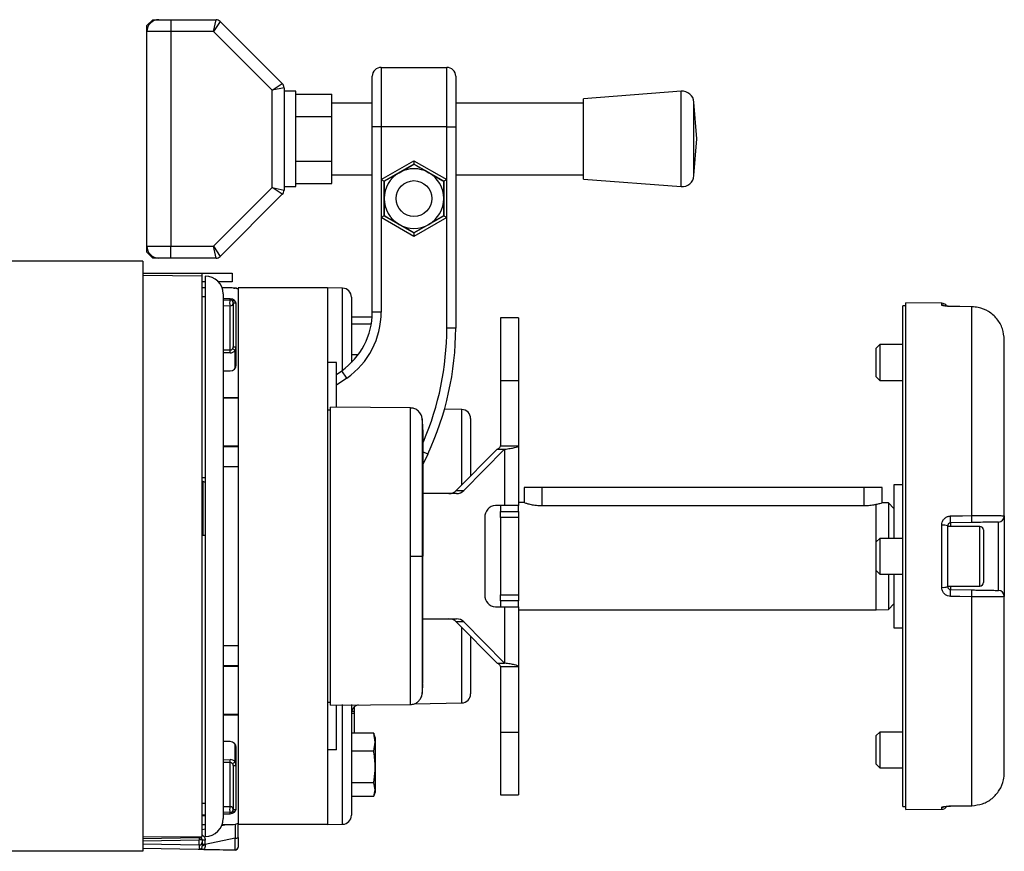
# Model space of a CAD drawing. Header units: millimetres. Extents: x 0 to 420, y 0 to 297.
# Tile 17 of 18: x 318 to 342, y 210 to 230. Entities that reach past the tile are written whole.
import ezdxf

# ---------------------------------------------------------------- set-up
doc = ezdxf.new("R2010")
doc.units = ezdxf.units.MM

msp = doc.modelspace()

# ---------------------------------------------------------------- linework, layer by layer
at = {"color": 7, "linetype": 'Continuous', "lineweight": 25}
for p, q in [((321.0954, 230.1711), (321.2438, 230.3195)), ((321.0954, 230.0227), (321.0954, 230.1711)), ((321.2438, 230.3195), (321.3922, 230.3195)), ((321.3922, 230.3195), (321.689, 230.3195)), ((321.689, 230.3195), (321.689, 230.0227)), ((321.689, 230.3195), (322.8148, 230.3195)), ((322.7533, 230.0227), (322.8148, 230.3195)), ((322.9197, 230.276), (322.7533, 230.0227)), ((322.9197, 230.276), (324.4653, 228.7305)), ((321.689, 230.0227), (321.0954, 230.0227)), ((321.0954, 224.68), (321.0954, 230.0227)), ((321.689, 230.0227), (321.689, 224.68)), ((322.7533, 230.0227), (321.689, 230.0227)), ((324.2119, 228.5641), (322.7533, 230.0227)), ((326.9262, 229.1322), (326.9262, 227.6482)), ((326.9262, 229.1322), (328.5587, 229.1322)), ((328.5587, 227.6482), (328.5587, 229.1322)), ((326.7036, 227.6482), (326.7036, 228.9096)), ((328.7813, 228.9096), (328.7813, 227.6482)), ((324.2119, 228.5641), (324.4653, 228.7305)), ((324.5087, 228.6255), (324.2119, 228.5641)), ((324.2119, 226.1386), (324.2119, 228.5641)), ((324.5087, 228.6255), (324.5087, 226.0772)), ((324.8055, 228.5386), (324.5087, 228.5386)), ((324.8055, 227.3514), (324.8055, 228.5386)), ((324.8055, 228.4652), (325.696, 228.4652)), ((325.696, 227.9083), (325.696, 228.4652)), ((334.3928, 228.5386), (331.9614, 228.3531)), ((334.3928, 226.1641), (334.3928, 228.5386)), ((326.7036, 228.2418), (325.696, 228.2418)), ((331.9614, 228.2418), (328.7813, 228.2418)), ((331.9614, 226.3496), (331.9614, 228.3531)), ((334.7811, 227.3514), (334.7114, 228.2652)), ((334.7114, 226.4375), (334.7114, 228.2652)), ((324.8055, 227.9083), (325.696, 227.9083)), ((325.696, 226.7944), (325.696, 227.9083)), ((326.7036, 223.0403), (326.7036, 227.6482)), ((326.9262, 227.6482), (326.7036, 227.6482)), ((328.5587, 227.6482), (326.9262, 227.6482)), ((326.9262, 227.6482), (326.9262, 226.3385)), ((328.5587, 226.3385), (328.5587, 227.6482)), ((328.5587, 227.6482), (328.7813, 227.6482)), ((328.7813, 227.6482), (328.7813, 222.6415)), ((324.8055, 226.1641), (324.8055, 227.3514)), ((334.7114, 226.4375), (334.7811, 227.3514)), ((324.8055, 226.7944), (325.696, 226.7944)), ((325.696, 226.2375), (325.696, 226.7944)), ((326.9262, 226.3385), (327.7425, 226.8098)), ((327.7425, 226.7241), (327.0004, 226.2957)), ((327.3714, 226.5099), (327.7425, 226.7241)), ((327.7425, 226.8098), (328.5587, 226.3385)), ((327.7425, 226.8098), (327.7425, 226.7241)), ((328.4845, 226.2957), (327.7425, 226.7241)), ((325.696, 226.4609), (326.7036, 226.4609)), ((327.0004, 226.2957), (327.3714, 226.5099)), ((328.7813, 226.4609), (331.9614, 226.4609)), ((324.8055, 226.2375), (325.696, 226.2375)), ((326.9262, 226.3385), (326.9262, 225.396)), ((326.9262, 226.3385), (327.0004, 226.2957)), ((327.0004, 225.8673), (327.0004, 226.2957)), ((327.0004, 226.2957), (327.0004, 225.4389)), ((328.5587, 226.3385), (328.4845, 226.2957)), ((328.4845, 226.2957), (328.4845, 225.8673)), ((328.4845, 225.4389), (328.4845, 226.2957)), ((328.5587, 225.396), (328.5587, 226.3385)), ((331.9614, 226.3496), (334.3928, 226.1641)), ((322.7533, 224.68), (324.2119, 226.1386)), ((324.4653, 225.9722), (322.9197, 224.4267)), ((324.4653, 225.9722), (324.2119, 226.1386)), ((324.2119, 226.1386), (324.5087, 226.0772)), ((324.5087, 226.1641), (324.8055, 226.1641)), ((327.0004, 225.4389), (327.0004, 225.8673)), ((328.4845, 225.8673), (328.4845, 225.4389)), ((327.0004, 225.4389), (326.9262, 225.396)), ((326.9262, 225.396), (326.9262, 223.0403)), ((327.7425, 224.9248), (326.9262, 225.396)), ((327.0004, 225.4389), (327.7425, 225.0105)), ((327.7425, 225.0105), (328.4845, 225.4389)), ((328.5587, 225.396), (327.7425, 224.9248)), ((328.1135, 225.2247), (327.7425, 225.0105)), ((328.4845, 225.4389), (328.1135, 225.2247)), ((328.4845, 225.4389), (328.5587, 225.396)), ((328.5587, 222.6415), (328.5587, 225.396)), ((327.7425, 225.0105), (327.7425, 224.9248)), ((321.0954, 224.68), (321.689, 224.68)), ((321.0954, 224.5316), (321.0954, 224.68)), ((321.2438, 224.3832), (321.0954, 224.5316)), ((321.689, 224.3832), (321.689, 224.68)), ((321.689, 224.68), (322.7533, 224.68)), ((322.8148, 224.3832), (322.7533, 224.68)), ((322.7533, 224.68), (322.9197, 224.4267)), ((320.99, 224.309), (291.3086, 224.309)), ((320.99, 224.309), (320.99, 209.6168)), ((321.3922, 224.3832), (321.2438, 224.3832)), ((321.689, 224.3832), (321.3922, 224.3832)), ((322.8148, 224.3832), (321.689, 224.3832)), ((320.99, 224.0122), (322.474, 224.0122)), ((322.474, 224.0122), (323.2161, 224.0122)), ((322.474, 223.938), (322.474, 224.0122)), ((323.2161, 224.0122), (323.2161, 223.7896)), ((322.474, 223.938), (320.99, 223.9515)), ((322.474, 209.9878), (322.474, 223.938)), ((322.5482, 223.7896), (322.474, 223.7896)), ((322.5482, 223.938), (322.5482, 222.7581)), ((323.2161, 223.7896), (322.8801, 223.7896)), ((322.5482, 223.6412), (322.474, 223.6412)), ((323.2161, 223.6412), (322.968, 223.6412)), ((322.9934, 223.4928), (322.9934, 210.433)), ((323.2539, 223.6393), (323.289, 223.6399)), ((325.5906, 223.6412), (323.3645, 223.6412)), ((323.3645, 223.6412), (323.3645, 210.2846)), ((325.9655, 223.6347), (325.5906, 223.6412)), ((325.5906, 223.6412), (325.5906, 210.2846)), ((325.9655, 221.5966), (325.9655, 223.6347)), ((322.5482, 223.4186), (322.474, 223.4186)), ((323.1715, 223.3741), (322.9934, 223.3741)), ((322.9934, 223.3378), (323.1696, 223.3424)), ((323.2457, 223.2682), (323.2457, 222.1759)), ((323.2457, 223.2682), (323.3051, 223.2682)), ((323.3032, 223.2908), (323.3051, 223.2682)), ((323.3051, 223.2682), (323.3051, 222.1759)), ((326.1842, 223.4121), (326.1842, 221.7832)), ((340.8777, 223.2617), (339.986, 223.2695)), ((339.986, 210.6563), (339.986, 223.2695)), ((340.8777, 223.214), (340.8777, 223.2617)), ((323.1696, 223.1957), (322.9934, 223.191)), ((323.1696, 222.097), (323.1696, 223.1957)), ((323.3199, 221.7268), (323.3199, 223.2257)), ((326.9262, 223.0403), (326.7036, 223.0403)), ((339.986, 223.196), (339.9118, 223.196)), ((339.9118, 210.7298), (339.9118, 223.196)), ((341.0965, 223.1796), (341.0969, 223.1815)), ((341.6263, 223.1742), (341.0972, 223.1803)), ((341.6256, 217.9744), (341.6256, 223.1734)), ((322.5482, 222.7581), (322.5482, 209.9878)), ((326.6991, 222.9134), (326.1842, 222.9134)), ((330.3396, 222.8992), (329.8944, 222.8992)), ((329.8944, 222.8992), (329.8944, 221.3396)), ((330.3396, 222.8992), (330.3396, 221.3396)), ((326.6774, 222.7357), (326.1842, 222.7357)), ((328.7813, 222.6415), (328.5587, 222.6415)), ((342.4347, 217.9621), (342.4347, 222.3471)), ((322.9934, 222.1011), (323.1696, 222.097)), ((323.1689, 222.0245), (322.9934, 222.0285)), ((323.2457, 222.1759), (323.3051, 222.1759)), ((323.289, 221.636), (323.289, 222.0821)), ((339.333, 222.2313), (339.244, 222.1423)), ((339.244, 221.4299), (339.244, 222.1423)), ((339.9118, 222.2313), (339.333, 222.2313)), ((339.333, 222.2313), (339.333, 221.3409)), ((325.8132, 221.7861), (325.5906, 221.7861)), ((325.8132, 220.6711), (325.8132, 221.7861)), ((326.3532, 221.9795), (326.1842, 221.9795)), ((322.9934, 221.5783), (323.1715, 221.5783)), ((325.8132, 221.4898), (325.9442, 221.5815)), ((326.0719, 221.3992), (325.9442, 221.5815)), ((326.0719, 221.3992), (325.8132, 221.218)), ((329.8944, 221.3396), (330.3396, 221.3396)), ((329.8944, 221.3396), (329.8944, 219.7109)), ((330.3396, 221.3396), (330.3396, 219.7109)), ((339.244, 221.4299), (339.333, 221.3409)), ((339.333, 221.3409), (339.9118, 221.3409)), ((322.9934, 220.9179), (323.3645, 220.9179)), ((323.3645, 220.8957), (322.9934, 220.8957)), ((323.289, 220.8957), (323.289, 220.9179)), ((325.6648, 220.6002), (325.5906, 220.5989)), ((327.6522, 220.6551), (325.6648, 220.6724)), ((325.6648, 213.2534), (325.6648, 220.6724)), ((328.9336, 220.6147), (328.5013, 220.6223)), ((328.9336, 218.7395), (328.9336, 220.6147)), ((329.1523, 220.3921), (329.1523, 218.9607)), ((322.9934, 219.7084), (323.3645, 219.7084)), ((323.3645, 219.6862), (322.9934, 219.6862)), ((329.8087, 219.6243), (328.7948, 218.5991)), ((329.9968, 219.6243), (328.9829, 218.5991)), ((329.8087, 219.6243), (329.9968, 219.6243)), ((329.8944, 219.7109), (330.3396, 219.7109)), ((329.9968, 219.6243), (329.9968, 218.2244)), ((330.3396, 219.7109), (330.3396, 218.2244)), ((328.0861, 219.5055), (327.9651, 219.246)), ((328.0861, 219.5055), (327.9659, 219.5616)), ((323.3645, 219.189), (322.9934, 219.189)), ((322.474, 218.924), (322.5482, 218.924)), ((322.4889, 218.8265), (322.4889, 217.4901)), ((328.7948, 218.5991), (328.9829, 218.5991)), ((330.488, 218.6696), (330.488, 218.2986)), ((330.9332, 218.6696), (330.488, 218.6696)), ((338.9472, 218.6696), (330.9332, 218.6696)), ((330.9332, 218.2222), (330.9332, 218.6696)), ((339.3924, 218.6696), (338.9472, 218.6696)), ((338.9472, 218.2222), (338.9472, 218.6696)), ((339.3924, 218.2934), (339.3924, 218.6696)), ((339.9118, 218.7438), (339.6892, 218.7438)), ((339.6892, 218.7438), (339.6892, 217.4081)), ((328.8012, 218.5212), (327.9651, 218.5212)), ((329.9968, 218.2244), (329.773, 218.2244)), ((329.8944, 218.2244), (329.8944, 218.0759)), ((330.3396, 218.2244), (329.9968, 218.2244)), ((330.488, 218.2986), (330.3396, 218.2986)), ((330.3396, 218.0759), (330.3396, 218.2244)), ((330.9332, 218.2222), (338.9472, 218.2222)), ((339.244, 217.3191), (339.244, 218.2567)), ((339.5515, 218.2878), (339.3924, 218.2934)), ((339.6892, 218.1502), (339.5515, 218.2878)), ((339.5515, 218.2878), (339.5515, 217.4081)), ((329.504, 217.9275), (329.504, 215.9983)), ((329.8944, 218.0759), (330.3396, 218.0759)), ((329.8944, 217.9275), (329.8944, 218.0759)), ((330.3396, 217.9275), (329.8944, 217.9275)), ((329.8944, 217.9275), (329.8944, 215.9983)), ((330.3396, 218.0759), (330.3396, 217.9275)), ((330.3396, 217.9275), (330.3396, 215.9983)), ((342.4347, 217.9621), (342.4347, 215.9637)), ((340.8777, 216.1889), (340.8777, 217.7369)), ((341.0248, 217.7187), (341.0248, 216.2071)), ((341.8262, 217.7049), (341.0248, 217.7049)), ((341.6269, 217.8021), (341.0978, 217.7929)), ((341.0978, 217.7929), (341.0978, 217.7049)), ((341.8262, 216.2209), (341.8262, 217.7049)), ((341.9153, 217.6159), (341.9153, 216.3099)), ((342.2889, 216.1121), (342.2889, 217.8137)), ((322.474, 217.4901), (322.5482, 217.4901)), ((339.333, 217.4081), (339.244, 217.3191)), ((339.9118, 217.4081), (339.333, 217.4081)), ((339.333, 217.4081), (339.333, 216.5177)), ((339.244, 216.6067), (339.244, 217.3191)), ((327.9447, 216.9629), (327.9651, 216.9629)), ((339.244, 216.6067), (339.333, 216.5177)), ((339.244, 215.6272), (339.244, 216.6067)), ((339.333, 216.5177), (339.9118, 216.5177)), ((339.5515, 216.5177), (339.5515, 215.638)), ((339.6892, 216.5177), (339.6892, 215.182)), ((341.0248, 216.2209), (341.8262, 216.2209)), ((341.0978, 216.2209), (341.0978, 216.1329)), ((329.8944, 215.9983), (330.3396, 215.9983)), ((329.8944, 215.8498), (329.8944, 215.9983)), ((330.3396, 215.9983), (330.3396, 215.8498)), ((341.0978, 216.1329), (341.6269, 216.1237)), ((341.6256, 210.7524), (341.6256, 215.9514)), ((342.4347, 211.5787), (342.4347, 215.9637)), ((329.773, 215.7014), (329.9968, 215.7014)), ((330.3396, 215.8498), (329.8944, 215.8498)), ((329.8944, 215.8498), (329.8944, 215.7014)), ((329.9968, 215.7014), (329.9968, 214.3015)), ((329.9968, 215.7014), (330.3396, 215.7014)), ((330.3396, 215.7014), (330.3396, 215.8498)), ((330.3396, 215.7014), (330.3396, 214.2149)), ((339.5515, 215.638), (339.6892, 215.7756)), ((330.3396, 215.6272), (339.244, 215.6272)), ((339.244, 215.6272), (339.5515, 215.638)), ((327.9651, 215.4046), (328.8012, 215.4046)), ((328.9829, 215.3266), (328.7948, 215.3266)), ((328.7948, 215.3266), (329.8087, 214.3015)), ((328.9336, 213.3111), (328.9336, 215.1863)), ((328.9829, 215.3266), (329.9968, 214.3015)), ((339.6892, 215.182), (339.9118, 215.182)), ((329.1523, 214.9651), (329.1523, 213.5337)), ((322.9934, 214.7368), (323.3645, 214.7368)), ((322.9934, 214.2396), (323.3645, 214.2396)), ((323.3645, 214.2174), (322.9934, 214.2174)), ((329.8087, 214.3015), (329.9968, 214.3015)), ((329.8944, 214.2149), (330.3396, 214.2149)), ((329.8944, 214.2149), (329.8944, 212.5862)), ((330.3396, 214.2149), (330.3396, 212.5862)), ((325.5906, 213.3269), (325.6648, 213.3256)), ((325.6648, 213.2534), (327.6522, 213.2707)), ((325.8132, 212.1397), (325.8132, 213.2547)), ((325.9655, 210.2911), (325.9655, 213.2691)), ((326.1842, 213.271), (326.1842, 210.5137)), ((326.2584, 213.0967), (326.2584, 213.2295)), ((327.7552, 213.2905), (328.9336, 213.3111)), ((322.9934, 213.0301), (323.3645, 213.0301)), ((323.3645, 213.0079), (322.9934, 213.0079)), ((323.289, 213.0079), (323.289, 213.0301)), ((326.1843, 213.0523), (326.2584, 213.0536)), ((326.2584, 213.0967), (326.1904, 213.0966)), ((326.2584, 213.0536), (326.2584, 213.0967)), ((326.2584, 212.5568), (326.2584, 213.0536)), ((326.7392, 212.5568), (326.1842, 212.5568)), ((326.7778, 212.3313), (326.7392, 212.5568)), ((326.7392, 212.5568), (326.7463, 212.526)), ((326.7778, 212.4536), (326.7509, 212.5277)), ((329.8944, 212.5862), (330.3396, 212.5862)), ((329.8944, 212.5862), (329.8944, 211.0266)), ((330.3396, 212.5862), (330.3396, 211.0266)), ((339.333, 212.5849), (339.244, 212.4959)), ((339.244, 211.7835), (339.244, 212.4959)), ((339.9118, 212.5849), (339.333, 212.5849)), ((339.333, 212.5849), (339.333, 211.6945)), ((323.1715, 212.3475), (322.9934, 212.3475)), ((323.289, 211.8437), (323.289, 212.2898)), ((326.7392, 212.1058), (326.7778, 212.3313)), ((326.7778, 212.4536), (326.7778, 212.3313)), ((326.7778, 212.3313), (326.7778, 211.7117)), ((323.3199, 210.7001), (323.3199, 212.199)), ((325.8132, 212.1397), (325.5906, 212.1397)), ((326.7392, 212.1058), (326.1842, 212.1058)), ((322.9934, 211.8973), (323.1689, 211.9013)), ((323.1696, 211.8288), (322.9934, 211.8247)), ((323.1696, 210.7301), (323.1696, 211.8288)), ((323.2457, 211.7499), (323.2457, 210.6576)), ((323.2457, 211.7499), (323.3051, 211.7499)), ((323.3051, 211.7499), (323.3051, 210.6576)), ((339.244, 211.7835), (339.333, 211.6945)), ((326.7778, 211.7117), (326.7778, 211.1491)), ((339.333, 211.6945), (339.9118, 211.6945)), ((326.7392, 211.3176), (326.1842, 211.3176)), ((326.7778, 211.1491), (326.7392, 211.3176)), ((326.7392, 210.9805), (326.7778, 211.1491)), ((326.7509, 211.0097), (326.7778, 211.0837)), ((326.7778, 211.1491), (326.7778, 211.0837)), ((329.8944, 211.0266), (330.3396, 211.0266)), ((322.474, 210.8123), (322.5482, 210.8123)), ((326.7392, 210.9805), (326.1842, 210.9805)), ((341.0972, 210.7455), (341.6257, 210.7516)), ((341.626, 210.7516), (341.6263, 210.7516)), ((322.474, 210.5288), (322.5482, 210.5288)), ((322.474, 210.5072), (322.5482, 210.5072)), ((322.9934, 210.7348), (323.1696, 210.7301)), ((323.1696, 210.5834), (322.9934, 210.588)), ((322.9934, 210.5517), (323.1715, 210.5517)), ((323.2457, 210.6576), (323.3051, 210.6576)), ((323.3051, 210.6576), (323.3033, 210.6362)), ((339.9118, 210.7298), (339.986, 210.7298)), ((339.986, 210.6563), (340.8777, 210.664)), ((340.8777, 210.664), (340.8777, 210.7118)), ((341.0969, 210.7443), (341.0965, 210.7462)), ((322.474, 210.2846), (322.5482, 210.2846)), ((322.9589, 210.2611), (323.0715, 210.2846)), ((322.968, 210.2846), (323.2161, 210.2846)), ((325.5906, 210.2846), (323.3645, 210.2846)), ((323.3645, 209.9646), (323.3645, 210.2846)), ((325.5906, 210.2846), (325.9655, 210.2911)), ((322.474, 210.1599), (322.5482, 210.1754)), ((320.99, 209.9743), (322.474, 209.9878)), ((320.99, 209.9322), (322.3985, 209.9568)), ((322.3985, 209.8979), (320.99, 209.8733)), ((320.99, 209.7999), (322.3985, 209.7753)), ((322.3985, 209.7753), (322.3985, 209.8979)), ((322.474, 209.8826), (322.474, 209.8484)), ((322.474, 209.8484), (322.474, 209.7461)), ((323.2928, 209.9462), (322.5456, 209.7903)), ((322.5456, 209.7903), (322.5456, 209.7646)), ((323.2928, 209.651), (323.2928, 209.9462)), ((323.3645, 209.9646), (323.3645, 209.7235)), ((320.99, 209.6168), (317.2195, 209.6168)), ((323.289, 209.6471), (320.99, 209.6872)), ((323.289, 209.651), (323.2928, 209.651)), ((323.3645, 209.7235), (323.3645, 209.7213))]:
    msp.add_line(p, q, dxfattribs=at)
at = {"color": 7, "linetype": 'Continuous', "lineweight": 25, "flags": 128}
for points in [[(341.6256, 223.1734), (341.3289, 223.1769), (341.0965, 223.1796)], [(341.0969, 223.1815), (341.097, 223.1813), (341.0972, 223.1803)], [(341.6256, 223.1734), (341.6262, 223.1751), (341.6263, 223.1742)], [(322.474, 218.8295), (322.4844, 218.8275), (322.5062, 218.8219), (322.5241, 218.8151), (322.5373, 218.8074), (322.5455, 218.7991), (322.5482, 218.7904)], [(341.0965, 217.9649), (341.3932, 217.9702), (341.6256, 217.9744)], [(327.6521, 216.9628), (327.7058, 216.9628), (327.7576, 216.9628), (327.8058, 216.9629), (327.8489, 216.9629), (327.8854, 216.9629), (327.9141, 216.9629), (327.9341, 216.9629), (327.9447, 216.9629)], [(341.6256, 215.9514), (341.3289, 215.9567), (341.0965, 215.9609)], [(341.0965, 210.7462), (341.3932, 210.7497), (341.6256, 210.7524)], [(341.6263, 210.7516), (341.6262, 210.7507), (341.6256, 210.7524)], [(341.0972, 210.7454), (341.097, 210.7445), (341.0969, 210.7443)]]:
    msp.add_lwpolyline(points, dxfattribs=at)
at = {"color": 7, "linetype": 'Continuous', "lineweight": 25}
msp.add_circle((327.7425, 225.8673), 0.4452, dxfattribs=at)
for centre, radius, start, end in [((321.3922, 230.0227), 0.2968, 90, 180), ((322.8148, 230.1711), 0.1484, 45, 90), ((326.9262, 228.9096), 0.2226, 90, 180), ((328.5587, 228.9096), 0.2226, 0, 90), ((324.3603, 228.6255), 0.1484, 0, 45), ((334.4154, 228.2427), 0.2968, 4.36291, 94.36291), ((327.7425, 225.8673), 0.742, 120, 180), ((327.7425, 225.8673), 0.742, 60, 120), ((327.7425, 225.8673), 0.742, 0, 60), ((334.4154, 226.4601), 0.2968, 265.63709, 355.63709), ((324.3603, 226.0772), 0.1484, 315, 0), ((327.7425, 225.8673), 0.742, 180, 240), ((327.7425, 225.8673), 0.742, 300, 0), ((327.7425, 225.8673), 0.742, 240, 300), ((321.3922, 224.68), 0.2968, 180, 270), ((322.8148, 224.5316), 0.1484, 270, 315), ((322.5482, 223.4928), 0.4452, 0, 90), ((323.2161, 223.2702), 0.371, 66.42182, 90), ((323.3329, 223.6339), 0.0443, 172.281, 179.85334), ((323.2903, 223.5657), 0.0742, 46.30715, 91), ((325.9616, 223.4121), 0.2226, 0, 89), ((323.3034, 223.269), 0.1526, 151.27083, 208.72917), ((322.8092, 223.3609), 0.3609, 357.06555, 2.09669), ((323.1715, 223.2682), 0.0742, 0, 91.5), ((323.1723, 223.2691), 0.0735, 267.89726, 359.33836), ((323.1715, 223.2257), 0.1484, 0, 90), ((322.715, 224.0201), 0.8734, 306.10136, 308.99468), ((340.8764, 223.1133), 0.1484, 30.22846, 89.5), ((324.9227, 223.0403), 1.7809, 305, 0), ((324.9227, 223.0403), 2.0035, 305, 0), ((340.8765, 223.0647), 0.1493, 63.45484, 89.51509), ((321.361, 222.6415), 7.1977, 336.86976, 0), ((321.361, 222.6415), 7.4203, 335, 0), ((321.5551, 222.0751), 1.6147, 358.20128, 0.77631), ((321.8559, 220.2612), 2.3172, 51.79771, 53.64254), ((323.1715, 221.7268), 0.1484, 270, 0), ((328.9297, 220.3921), 0.2226, 0, 89), ((328.6109, 218.777), 0.2558, 270.48237, 315.96406), ((328.799, 218.777), 0.2558, 270.48237, 315.96406), ((329.7877, 217.9408), 0.2839, 92.95214, 182.67534), ((337.2293, 217.8498), 3.8689, 359.15764, 1.70511), ((337.762, 217.8592), 3.8653, 359.15407, 1.70746), ((342.2863, 217.9621), 0.1484, 271, 0), ((340.9137, 217.4248), 0.3142, 69.28813, 96.57875), ((341.8262, 217.6159), 0.089, 360, 90), ((340.9137, 216.501), 0.3142, 263.42125, 290.71187), ((341.8262, 216.3099), 0.089, 270, 0), ((329.7877, 215.985), 0.2839, 177.32466, 267.04786), ((337.2293, 216.076), 3.8689, 358.29489, 0.84236), ((337.762, 216.0666), 3.8653, 358.29254, 0.84593), ((342.2863, 215.9637), 0.1484, 0, 89), ((328.6109, 215.1488), 0.2558, 44.03594, 89.51763), ((328.799, 215.1488), 0.2558, 44.03594, 89.51763), ((328.9297, 213.5337), 0.2226, 271, 360), ((326.4068, 213.0443), 0.2226, 105.00814, 180), ((323.1715, 212.199), 0.1484, 0, 90), ((321.5551, 211.8507), 1.6147, 359.22369, 1.79872), ((321.8559, 213.6646), 2.3172, 306.35746, 308.20229), ((323.3034, 210.6568), 0.1526, 151.27083, 208.72917), ((323.1723, 210.6567), 0.0735, 0.66164, 92.10274), ((323.1715, 210.6576), 0.0742, 268.5, 0), ((322.8622, 210.5653), 0.3079, 357.47071, 3.36705), ((323.1715, 210.7001), 0.1484, 270, 0), ((322.715, 209.9057), 0.8734, 51.00532, 53.89864), ((325.9616, 210.5137), 0.2226, 271, 360), ((340.8764, 210.8124), 0.1484, 270.5, 329.65626), ((340.8765, 210.8611), 0.1493, 270.48393, 298.01759), ((322.5482, 210.433), 0.4452, 270, 360), ((323.2161, 210.6556), 0.371, 270, 293.57818), ((322.4645, 209.9273), 0.0723, 155.95366, 204.04634), ((322.1014, 209.977), 0.2978, 356.10871, 1.94534), ((322.3998, 209.8826), 0.0742, 25.92934, 91), ((322.4004, 209.849), 0.0737, 268.57528, 359.54787), ((321.9683, 210.1248), 0.4844, 339.29879, 343.51943), ((322.3998, 209.8826), 0.0742, 0, 25.92934), ((322.5294, 209.7857), 0.1116, 81.08252, 119.76189), ((322.5294, 209.7051), 0.0868, 79.20107, 129.64664), ((323.3091, 210.0314), 0.0868, 259.20107, 309.64664), ((322.5294, 209.6793), 0.0868, 79.20107, 129.64664), ((323.2903, 209.7213), 0.0742, 269, 0)]:
    msp.add_arc(centre, radius, start, end, dxfattribs=at)
for centre, major_axis, ratio, start_param, end_param in [((323.1728, 222.1761), (0.0123, 0.1512), 0.9778629, 3.1986367, 4.1235639), ((323.1715, 222.1761), (0.0043, 0.079), 0.9372733, 3.1727564, 4.0976836), ((323.1728, 211.7497), (-0.0123, 0.1512), 0.9778629, 5.301214, 6.2261412), ((323.1715, 211.7497), (-0.0043, 0.079), 0.9372733, 5.3270943, 6.2520216), ((323.2903, 210.3248), (-0.0152, 1.5129), 0.0008219, 1.592559, 1.8237625), ((322.3998, 217.084), (0.0013, 7.4214), 0.0000153, 2.9670861, 3.0965673), ((322.5482, 210.17), (0.0152, 1.5192), 0.0008151, 4.4597644, 4.5310205), ((374.2576, 216.1789), (182.1621, -1.338), 0.0394615, 4.4246326, 4.4290948), ((323.2903, 217.0685), (0.0013, 7.4214), 0.0000153, 3.1090724, 3.1415924)]:
    msp.add_ellipse(centre, major_axis=major_axis, ratio=ratio, start_param=start_param, end_param=end_param, dxfattribs=at)
for points, knots in [([(327.7425, 226.7241), (327.7473, 226.7213), (327.8696, 226.6507), (327.994, 226.5789), (328.1135, 226.5099)], [0, 0, 0, 0, 0.0396626, 1, 1, 1, 1]), ([(328.1135, 226.5099), (328.2092, 226.4546), (328.3337, 226.3828), (328.4562, 226.312), (328.4845, 226.2957)], [0, 0, 0, 0, 0.76914426, 1, 1, 1, 1]), ([(327.3714, 225.2247), (327.252, 225.2936), (327.1276, 225.3655), (327.0053, 225.4361), (327.0004, 225.4389)], [0, 0, 0, 0, 0.9603374, 1, 1, 1, 1]), ([(327.7425, 225.0105), (327.7142, 225.0268), (327.5916, 225.0975), (327.4672, 225.1694), (327.3714, 225.2247)], [0, 0, 0, 0, 0.2308557, 1, 1, 1, 1]), ([(341.0965, 223.1796), (341.0716, 223.1803), (341.0219, 223.1817), (340.9563, 223.1886), (340.9069, 223.1977), (340.8813, 223.2067), (340.8787, 223.212), (340.8777, 223.214)], [0, 0, 0, 0, 0.211904, 0.4248641, 0.6410447, 0.8611821, 1, 1, 1, 1]), ([(341.0559, 223.1831), (341.0455, 223.1835), (341.0157, 223.1846), (340.9777, 223.189), (340.9511, 223.1933), (340.9408, 223.1961), (340.9417, 223.1958), (340.9419, 223.1957)], [0, 0, 0, 0, 0.1769385, 0.5046387, 0.7707962, 0.9479323, 1, 1, 1, 1]), ([(341.0969, 223.1816), (341.094, 223.1816), (341.0799, 223.1815), (341.0665, 223.1824), (341.0559, 223.1831)], [0, 0, 0, 0, 0.205893, 1, 1, 1, 1]), ([(342.4347, 222.3471), (342.4255, 222.441), (342.407, 222.6291), (342.2624, 222.8792), (342.0504, 223.0659), (341.824, 223.1594), (341.6788, 223.1696), (341.6256, 223.1734)], [0, 0, 0, 0, 0.2198289, 0.439994, 0.6588493, 0.8749667, 1, 1, 1, 1]), ([(323.2296, 222.1273), (323.2343, 222.1348), (323.2437, 222.1498), (323.2451, 222.1673), (323.2457, 222.1759)], [0, 0, 0, 0, 0.50426606, 1, 1, 1, 1]), ([(323.3051, 222.1759), (323.3045, 222.1595), (323.3034, 222.1275), (323.2937, 222.0969), (323.289, 222.0821)], [0, 0, 0, 0, 0.5136517, 1, 1, 1, 1]), ([(327.6521, 216.9628), (327.6521, 217.1674), (327.6522, 217.5826), (327.6522, 218.1851), (327.6521, 218.7583), (327.6522, 219.2756), (327.6522, 219.7317), (327.652, 220.1051), (327.6522, 220.3938), (327.6521, 220.5717), (327.6521, 220.6542), (327.6521, 220.6466), (327.6522, 220.6441)], [0, 0, 0, 0, 0.1058464, 0.2147623, 0.3206097, 0.4295267, 0.5353744, 0.6442917, 0.7501405, 0.8590591, 0.9551732, 1, 1, 1, 1]), ([(327.9455, 220.3796), (327.9453, 220.3822), (327.9445, 220.3943), (327.9375, 220.4391), (327.9094, 220.5141), (327.8393, 220.5944), (327.7478, 220.6464), (327.6826, 220.6503), (327.6532, 220.652)], [0, 0, 0, 0, 0.0184774, 0.0858214, 0.3054651, 0.5583136, 0.8002105, 1, 1, 1, 1]), ([(327.9651, 220.1322), (327.9625, 220.1757), (327.9574, 220.2628), (327.9487, 220.3496), (327.9444, 220.393)], [0, 0, 0, 0, 0.4993736, 1, 1, 1, 1]), ([(327.9447, 220.3796), (327.9447, 220.3819), (327.9447, 220.3891), (327.9447, 220.3136), (327.9447, 220.1476), (327.9446, 219.8825), (327.9447, 219.534), (327.9447, 219.1138), (327.9447, 218.6314), (327.9448, 218.1026), (327.9446, 217.5408), (327.9446, 217.1555), (327.9447, 216.9629)], [0, 0, 0, 0, 0.045197, 0.1422907, 0.249512, 0.3567322, 0.4639513, 0.5711719, 0.6783794, 0.785588, 0.8927954, 1, 1, 1, 1]), ([(327.9651, 220.1151), (327.9651, 220.1179), (327.9651, 220.126), (327.9651, 219.9911), (327.9651, 219.7205), (327.9651, 219.3293), (327.9651, 218.8333), (327.9651, 218.2576), (327.9651, 217.625), (327.9651, 217.1834), (327.9651, 216.9629)], [0, 0, 0, 0, 0.071829, 0.2046816, 0.3367394, 0.4694901, 0.6020167, 0.7343754, 0.8673414, 1, 1, 1, 1]), ([(330.4929, 218.2969), (330.4914, 218.2974), (330.4848, 218.2996), (330.5205, 218.2877), (330.597, 218.2652), (330.7152, 218.2387), (330.8351, 218.2238), (330.9097, 218.2226), (330.9332, 218.2222)], [0, 0, 0, 0, 0.05709913, 0.26008965, 0.46583017, 0.68125473, 0.89962094, 1, 1, 1, 1]), ([(338.9472, 218.2222), (338.9956, 218.2238), (339.0924, 218.2272), (339.1895, 218.2446), (339.2349, 218.2546), (339.244, 218.2567)], [0, 0, 0, 0, 0.4444532, 0.8882884, 1, 1, 1, 1]), ([(339.244, 218.2567), (339.2775, 218.264), (339.3445, 218.2786), (339.3909, 218.293), (339.3874, 218.2919), (339.3863, 218.2916)], [0, 0, 0, 0, 0.4026409, 0.8057525, 1, 1, 1, 1]), ([(340.8777, 217.7369), (340.8802, 217.7628), (340.8852, 217.8143), (340.924, 217.8829), (340.9812, 217.9346), (341.0427, 217.9607), (341.0821, 217.9638), (341.0965, 217.9649)], [0, 0, 0, 0, 0.2219122, 0.4427502, 0.6617521, 0.8773894, 1, 1, 1, 1]), ([(341.6256, 217.9744), (341.7165, 217.9755), (341.8982, 217.9776), (342.1396, 217.9774), (342.3225, 217.9743), (342.4205, 217.9688), (342.4307, 217.964), (342.4347, 217.9621)], [0, 0, 0, 0, 0.2128736, 0.4254625, 0.6392063, 0.8554982, 1, 1, 1, 1]), ([(341.0978, 217.7929), (341.093, 217.7925), (341.0797, 217.7915), (341.0591, 217.7829), (341.0402, 217.7661), (341.0274, 217.7439), (341.0257, 217.7271), (341.0248, 217.7187)], [0, 0, 0, 0, 0.1194766, 0.3320203, 0.5518594, 0.7757647, 1, 1, 1, 1]), ([(342.2889, 217.8137), (342.2856, 217.8136), (342.2773, 217.8135), (342.1972, 217.8121), (342.0476, 217.8095), (341.8501, 217.806), (341.7013, 217.8034), (341.6269, 217.8021)], [0, 0, 0, 0, 0.14488136, 0.36155244, 0.57533965, 0.78764269, 1, 1, 1, 1]), ([(327.6522, 213.2811), (327.6521, 213.2787), (327.6521, 213.271), (327.6521, 213.3519), (327.6522, 213.5297), (327.652, 213.8144), (327.6522, 214.19), (327.6522, 214.641), (327.6521, 215.1621), (327.6522, 215.7295), (327.6522, 216.3371), (327.6521, 216.7523), (327.6521, 216.9628)], [0, 0, 0, 0, 0.04254763, 0.14094275, 0.24679549, 0.35571793, 0.46156949, 0.57049069, 0.67634193, 0.78526289, 0.8910974, 1, 1, 1, 1]), ([(327.9447, 216.9629), (327.9446, 216.7703), (327.9446, 216.385), (327.9448, 215.8232), (327.9447, 215.2944), (327.9447, 214.812), (327.9447, 214.3918), (327.9446, 214.0433), (327.9447, 213.7782), (327.9447, 213.6123), (327.9447, 213.537), (327.9447, 213.544), (327.9447, 213.5461)], [0, 0, 0, 0, 0.1074097, 0.2148222, 0.322236, 0.4296485, 0.5370744, 0.6444986, 0.7519239, 0.8593504, 0.9566299, 1, 1, 1, 1]), ([(327.9651, 213.8107), (327.9651, 213.8079), (327.9651, 213.7998), (327.9651, 213.9347), (327.9651, 214.2053), (327.9651, 214.5965), (327.9651, 215.0925), (327.9651, 215.6682), (327.9651, 216.3008), (327.9651, 216.7424), (327.9651, 216.9629)], [0, 0, 0, 0, 0.0718083, 0.2046638, 0.3367246, 0.4694783, 0.6020078, 0.7343695, 0.8673384, 1, 1, 1, 1]), ([(341.0965, 215.9609), (341.0716, 215.9638), (341.0219, 215.9697), (340.9563, 216.0097), (340.9069, 216.0678), (340.8813, 216.1311), (340.8787, 216.1728), (340.8777, 216.1889)], [0, 0, 0, 0, 0.211904, 0.4248641, 0.6410447, 0.8611821, 1, 1, 1, 1]), ([(341.0248, 216.2071), (341.0252, 216.2018), (341.026, 216.1882), (341.0346, 216.1677), (341.0509, 216.1489), (341.0727, 216.1358), (341.0895, 216.1339), (341.0978, 216.1329)], [0, 0, 0, 0, 0.1400162, 0.3632789, 0.5814764, 0.7930201, 1, 1, 1, 1]), ([(342.4347, 215.9637), (342.4255, 215.9608), (342.407, 215.9551), (342.2624, 215.95), (342.0504, 215.948), (341.824, 215.9489), (341.6788, 215.9507), (341.6256, 215.9514)], [0, 0, 0, 0, 0.2198289, 0.439994, 0.6588493, 0.8749667, 1, 1, 1, 1]), ([(341.6269, 216.1237), (341.6704, 216.1229), (341.7893, 216.1208), (341.9746, 216.1176), (342.1481, 216.1146), (342.2662, 216.1125), (342.2813, 216.1122), (342.2889, 216.1121)], [0, 0, 0, 0, 0.1247127, 0.34042654, 0.55918865, 0.77962349, 1, 1, 1, 1]), ([(327.9444, 213.5328), (327.9487, 213.5762), (327.9574, 213.663), (327.9625, 213.7501), (327.9651, 213.7936)], [0, 0, 0, 0, 0.5005685, 1, 1, 1, 1]), ([(327.6536, 213.2728), (327.6877, 213.2759), (327.7515, 213.2816), (327.829, 213.327), (327.8823, 213.3793), (327.9156, 213.4321), (327.934, 213.4791), (327.9427, 213.5166), (327.9447, 213.5378), (327.9456, 213.5461)], [0, 0, 0, 0, 0.2316109, 0.431758, 0.5981677, 0.7386349, 0.8537726, 0.9421464, 1, 1, 1, 1]), ([(326.7778, 211.7117), (326.7711, 211.8369), (326.764, 211.969), (326.7405, 212.0989), (326.7392, 212.1058)], [0, 0, 0, 0, 0.9470257, 1, 1, 1, 1]), ([(323.2457, 211.7499), (323.245, 211.7588), (323.2436, 211.7763), (323.2342, 211.7912), (323.2296, 211.7985)], [0, 0, 0, 0, 0.5084988, 1, 1, 1, 1]), ([(323.289, 211.8437), (323.2936, 211.8293), (323.3033, 211.7988), (323.3045, 211.7667), (323.3051, 211.7499)], [0, 0, 0, 0, 0.473257, 1, 1, 1, 1]), ([(326.7392, 211.3176), (326.744, 211.3445), (326.767, 211.4746), (326.773, 211.6068), (326.7778, 211.7117)], [0, 0, 0, 0, 0.20618569, 1, 1, 1, 1]), ([(341.6256, 210.7524), (341.7165, 210.7624), (341.8982, 210.7823), (342.1396, 210.9244), (342.3225, 211.1322), (342.4205, 211.3634), (342.4307, 211.5171), (342.4347, 211.5787)], [0, 0, 0, 0, 0.2128736, 0.4254625, 0.6392063, 0.8554982, 1, 1, 1, 1]), ([(340.8777, 210.7118), (340.8802, 210.7151), (340.8852, 210.7217), (340.924, 210.7319), (340.9812, 210.7403), (341.0427, 210.745), (341.0821, 210.7459), (341.0965, 210.7462)], [0, 0, 0, 0, 0.2219122, 0.4427502, 0.6617521, 0.8773894, 1, 1, 1, 1]), ([(340.9413, 210.7299), (340.9416, 210.73), (340.9423, 210.7302), (340.9533, 210.7328), (340.9779, 210.7367), (341.0113, 210.7407), (341.0384, 210.7419), (341.0485, 210.7424)], [0, 0, 0, 0, 0.10169302, 0.27100647, 0.51535631, 0.81957296, 1, 1, 1, 1]), ([(341.0485, 210.7424), (341.0582, 210.7431), (341.0738, 210.7442), (341.0906, 210.744), (341.0969, 210.7439)], [0, 0, 0, 0, 0.6215832, 1, 1, 1, 1]), ([(322.474, 210.0179), (322.4752, 210.0172), (322.4906, 210.0086), (322.5167, 209.9864), (322.5423, 209.9439), (322.5452, 209.9119), (322.5467, 209.896)], [0, 0, 0, 0, 0.0277768, 0.3526321, 0.6771025, 1, 1, 1, 1]), ([(322.4666, 209.915), (322.4655, 209.9164), (322.4633, 209.9192), (322.4556, 209.915), (322.4404, 209.9076), (322.4302, 209.9037), (322.4191, 209.9007), (322.41, 209.8992), (322.4034, 209.8984), (322.4, 209.8981), (322.3987, 209.8979), (322.3985, 209.8979)], [0, 0, 0, 0, 0.323343, 0.6499724, 0.7362313, 0.8229725, 0.8880053, 0.9381719, 0.9726728, 0.9963383, 1, 1, 1, 1]), ([(322.4609, 209.9877), (322.4595, 209.9855), (322.4538, 209.9766), (322.447, 209.9631), (322.4421, 209.9496), (322.4421, 209.9442), (322.4433, 209.9428), (322.4435, 209.9426), (322.4436, 209.9425)], [0, 0, 0, 0, 0.0924778, 0.371071, 0.6499635, 0.9338056, 0.9875598, 1, 1, 1, 1]), ([(322.3985, 209.6701), (322.4036, 209.6703), (322.417, 209.6709), (322.4384, 209.6794), (322.4582, 209.6966), (322.4715, 209.7201), (322.4732, 209.7374), (322.474, 209.7461)], [0, 0, 0, 0, 0.1198481, 0.3183141, 0.5328656, 0.7630213, 1, 1, 1, 1]), ([(322.5091, 209.6658), (322.4966, 209.666), (322.4668, 209.6667), (322.4294, 209.6683), (322.4075, 209.6695), (322.3987, 209.6701), (322.3985, 209.6701)], [0, 0, 0, 0, 0.291984, 0.6959149, 0.9948299, 1, 1, 1, 1]), ([(322.5456, 209.7646), (322.5441, 209.747), (322.541, 209.711), (322.5199, 209.6811), (322.5091, 209.6658)], [0, 0, 0, 0, 0.4885692, 1, 1, 1, 1]), ([(323.2928, 209.651), (323.3, 209.6519), (323.3144, 209.6536), (323.3334, 209.6634), (323.3494, 209.6778), (323.3613, 209.6981), (323.3644, 209.7144), (323.3645, 209.7234), (323.3645, 209.7235)], [0, 0, 0, 0, 0.1679428, 0.3353029, 0.5164487, 0.7333953, 0.9947379, 1, 1, 1, 1])]:
    msp.add_open_spline(points, degree=3, knots=knots, dxfattribs=at)
for points in [[(329.8087, 219.6243), (329.8209, 219.6315), (329.8454, 219.6459), (329.8726, 219.6676), (329.8909, 219.6892), (329.8932, 219.7037), (329.8944, 219.7109)], [(329.9968, 219.6243), (330.0458, 219.6315), (330.1437, 219.6459), (330.2525, 219.6676), (330.3258, 219.6892), (330.335, 219.7037), (330.3396, 219.7109)], [(329.8944, 214.2149), (329.8932, 214.2221), (329.8909, 214.2365), (329.8726, 214.2582), (329.8454, 214.2799), (329.8209, 214.2943), (329.8087, 214.3015)], [(330.3396, 214.2149), (330.335, 214.2221), (330.3258, 214.2365), (330.2525, 214.2582), (330.1437, 214.2799), (330.0458, 214.2943), (329.9968, 214.3015)]]:
    msp.add_open_spline(points, degree=3, dxfattribs=at)

doc.saveas('drawing.dxf')
